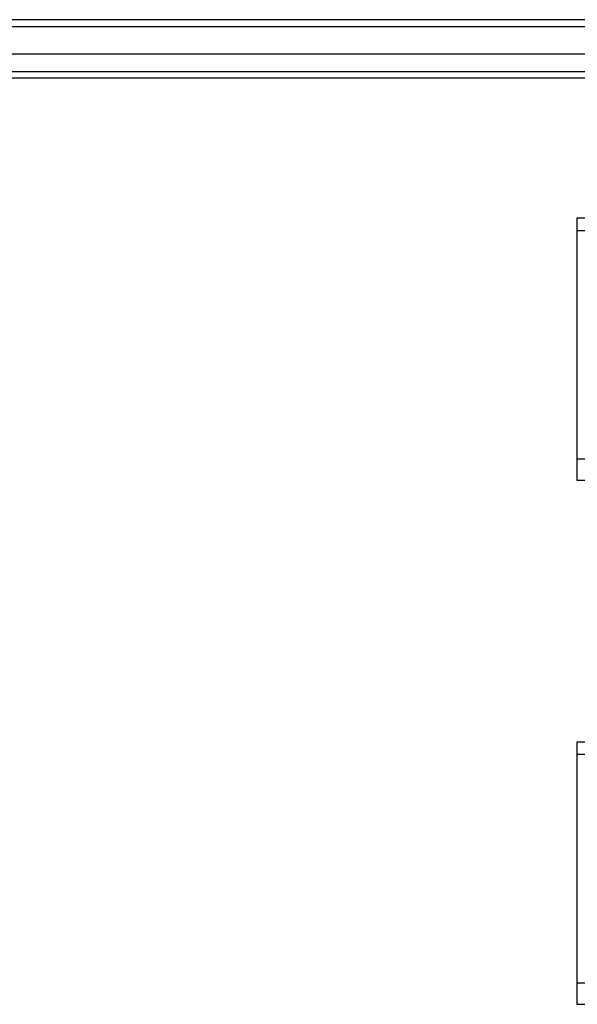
# Model space of a CAD drawing. Header units: inches. Extents: x 48.1 to 120.1, y 29 to 58.2.
# Tile 15 of 21: x 56.3 to 64.6, y 42.5 to 57.1. Entities that reach past the tile are written whole.
import ezdxf

# ---------------------------------------------------------------- set-up
doc = ezdxf.new("R2010")
doc.units = ezdxf.units.IN
doc.header["$MEASUREMENT"] = 0
doc.layers.add('Visible Edges(ANSI)', color=7, linetype='Continuous', lineweight=25)
doc.layers.add('Visible Tangent Edges(ANSI)', color=7, linetype='Continuous', lineweight=25)

msp = doc.modelspace()

# ---------------------------------------------------------------- linework, layer by layer
at = {"layer": 'Visible Edges(ANSI)'}
for p, q in [((119.955, 57.101), (48.153, 57.101)), ((119.345, 56.589), (48.762, 56.589)), ((119.157, 56.235), (48.951, 56.235)), ((64.554, 53.983), (64.554, 54.169)), ((64.554, 54.169), (118.554, 54.169)), ((64.554, 50.598), (64.554, 53.983)), ((64.554, 50.284), (64.554, 50.598)), ((118.554, 50.284), (64.554, 50.284)), ((64.554, 46.233), (64.554, 46.419)), ((64.554, 46.419), (118.554, 46.419)), ((64.554, 42.848), (64.554, 46.233)), ((64.554, 42.534), (64.554, 42.848)), ((118.554, 42.534), (64.554, 42.534))]:
    msp.add_line(p, q, dxfattribs=at)
at = {"layer": 'Visible Tangent Edges(ANSI)'}
for p, q in [((48.153, 57.002), (119.955, 57.002)), ((48.821, 56.334), (119.287, 56.334)), ((64.554, 53.983), (118.554, 53.983)), ((118.554, 50.598), (64.554, 50.598)), ((64.554, 46.233), (118.554, 46.233)), ((118.554, 42.848), (64.554, 42.848))]:
    msp.add_line(p, q, dxfattribs=at)

doc.saveas('drawing.dxf')
